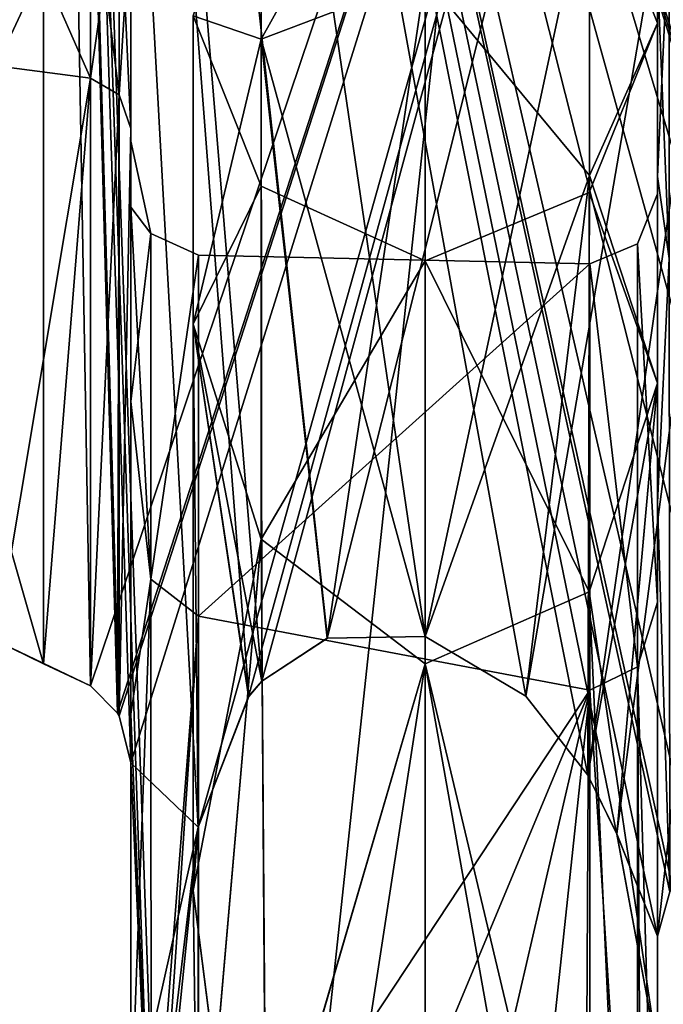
# Model space of a CAD drawing. Header units: millimetres. Extents: x -125 to 171, y -35 to 1363.
# Tile 95 of 256: x -3.56 to -1.18, y 76.03 to 79.68. Entities that reach past the tile are written whole.
import ezdxf

# ---------------------------------------------------------------- set-up
doc = ezdxf.new("R2010")
doc.units = ezdxf.units.MM
doc.header["$LTSCALE"] = 65.185185
for name, color, linetype in [('1067', 7, 'CONTINUOUS'), ('1071', 7, 'CONTINUOUS'), ('1190', 7, 'CONTINUOUS'), ('1193', 7, 'CONTINUOUS'), ('1195', 7, 'CONTINUOUS'), ('1309', 7, 'CONTINUOUS'), ('1406', 7, 'CONTINUOUS'), ('1407', 7, 'CONTINUOUS'), ('1409', 7, 'CONTINUOUS'), ('1411', 7, 'CONTINUOUS'), ('1412', 7, 'CONTINUOUS'), ('1426', 7, 'CONTINUOUS')]:
    doc.layers.add(name, color=color, linetype=linetype)

msp = doc.modelspace()

# ---------------------------------------------------------------- linework, layer by layer
at = {"layer": '1067', "linetype": 'CONTINUOUS'}
for points in [[(-3.65, 77.3746, -7.1188), (-3.4745, 77.2894, -7.2061), (-6.2547, 87, -4.9879), (-3.65, 77.3746, -7.1188)], [(-6.2547, 87, -4.9879), (-3.4745, 77.2894, -7.2061), (-3.4711, 87, -7.2077), (-6.2547, 87, -4.9879)], [(-3.4711, 87, 7.2077), (-5.879, 73.758, 5.4256), (-6.2547, 87, 4.9879), (-3.4711, 87, 7.2077)], [(-4.8301, 71.7, 6.3773), (-5.879, 73.758, 5.4256), (-3.4711, 87, 7.2077), (-4.8301, 71.7, 6.3773)], [(-4.7653, 71.7, 6.4259), (-4.8301, 71.7, 6.3773), (-3.4711, 87, 7.2077), (-4.7653, 71.7, 6.4259)], [(-4.7, 71.7, 6.4738), (-4.7653, 71.7, 6.4259), (-3.4711, 87, 7.2077), (-4.7, 71.7, 6.4738)], [(-4.2, 76.7331, 6.8088), (-4.7, 71.7, 6.4738), (-3.4711, 87, 7.2077), (-4.2, 76.7331, 6.8088)], [(-4.1726, 76.8935, 6.8257), (-4.2, 76.7331, 6.8088), (-3.4711, 87, 7.2077), (-4.1726, 76.8935, 6.8257)], [(-4.1121, 76.9794, 6.8622), (-4.1726, 76.8935, 6.8257), (-3.4711, 87, 7.2077), (-4.1121, 76.9794, 6.8622)], [(-3.8876, 77.1667, 6.9919), (-4.1121, 76.9794, 6.8622), (-3.4711, 87, 7.2077), (-3.8876, 77.1667, 6.9919)], [(-3.65, 77.3746, 7.1188), (-3.8876, 77.1667, 6.9919), (-3.4711, 87, 7.2077), (-3.65, 77.3746, 7.1188)], [(-3.4745, 77.2894, 7.2061), (-3.65, 77.3746, 7.1188), (-3.4711, 87, 7.2077), (-3.4745, 77.2894, 7.2061)], [(-3.4745, 77.2894, -7.2061), (-3.3, 77.2078, -7.2877), (-3.4711, 87, -7.2077), (-3.4745, 77.2894, -7.2061)], [(-3.3, 77.2078, 7.2877), (-3.4745, 77.2894, 7.2061), (-3.4711, 87, 7.2077), (-3.3, 77.2078, 7.2877)], [(-0.0224, 76.0373, -8), (0, 76, -8), (-3.4711, 87, -7.2077), (-0.0224, 76.0373, -8)], [(-3.4711, 87, -7.2077), (0, 76, -8), (0, 87, -8), (-3.4711, 87, -7.2077)], [(-0.045, 76.0748, -7.9999), (-0.0224, 76.0373, -8), (-3.4711, 87, -7.2077), (-0.045, 76.0748, -7.9999)], [(-0.291, 76.3412, -7.9947), (-0.045, 76.0748, -7.9999), (-3.4711, 87, -7.2077), (-0.291, 76.3412, -7.9947)], [(-0.5399, 76.4307, -7.9818), (-0.291, 76.3412, -7.9947), (-3.4711, 87, -7.2077), (-0.5399, 76.4307, -7.9818)], [(-0.7933, 76.4569, -7.9606), (-0.5399, 76.4307, -7.9818), (-3.4711, 87, -7.2077), (-0.7933, 76.4569, -7.9606)], [(-1.05, 76.4935, -7.9308), (-0.7933, 76.4569, -7.9606), (-3.4711, 87, -7.2077), (-1.05, 76.4935, -7.9308)], [(-1.1426, 76.4585, -7.918), (-1.05, 76.4935, -7.9308), (-3.4711, 87, -7.2077), (-1.1426, 76.4585, -7.918)], [(-1.1541, 76.4448, -7.9163), (-1.1426, 76.4585, -7.918), (-3.4711, 87, -7.2077), (-1.1541, 76.4448, -7.9163)], [(-1.2, 76.2809, -7.9095), (-1.1541, 76.4448, -7.9163), (-3.4711, 87, -7.2077), (-1.2, 76.2809, -7.9095)], [(-1.3504, 76.6592, -7.8852), (-1.2, 76.2809, -7.9095), (-3.4711, 87, -7.2077), (-1.3504, 76.6592, -7.8852)], [(-1.4573, 76.8771, -7.8661), (-1.3504, 76.6592, -7.8852), (-3.4711, 87, -7.2077), (-1.4573, 76.8771, -7.8661)], [(-1.6868, 77.1703, -7.8202), (-1.4573, 76.8771, -7.8661), (-3.4711, 87, -7.2077), (-1.6868, 77.1703, -7.8202)], [(-2.06, 77.391, -7.7302), (-1.6868, 77.1703, -7.8202), (-3.4711, 87, -7.2077), (-2.06, 77.391, -7.7302)], [(-2.4226, 77.3854, -7.6244), (-2.06, 77.391, -7.7302), (-3.4711, 87, -7.2077), (-2.4226, 77.3854, -7.6244)], [(-2.6655, 77.2261, -7.5429), (-2.4226, 77.3854, -7.6244), (-3.4711, 87, -7.2077), (-2.6655, 77.2261, -7.5429)], [(-2.714, 77.1686, -7.5256), (-2.6655, 77.2261, -7.5429), (-3.4711, 87, -7.2077), (-2.714, 77.1686, -7.5256)], [(-2.9012, 76.6853, -7.4554), (-2.714, 77.1686, -7.5256), (-3.4711, 87, -7.2077), (-2.9012, 76.6853, -7.4554)], [(-3.0541, 75.1803, -7.3941), (-2.9012, 76.6853, -7.4554), (-3.4711, 87, -7.2077), (-3.0541, 75.1803, -7.3941)], [(-3.0751, 75.2245, -7.3854), (-3.0541, 75.1803, -7.3941), (-3.4711, 87, -7.2077), (-3.0751, 75.2245, -7.3854)], [(-3.15, 76.9233, -7.3537), (-3.0751, 75.2245, -7.3854), (-3.4711, 87, -7.2077), (-3.15, 76.9233, -7.3537)], [(-3.194, 77.097, -7.3347), (-3.15, 76.9233, -7.3537), (-3.4711, 87, -7.2077), (-3.194, 77.097, -7.3347)], [(-3.1994, 77.1067, -7.3324), (-3.194, 77.097, -7.3347), (-3.4711, 87, -7.2077), (-3.1994, 77.1067, -7.3324)], [(-3.3, 77.2078, -7.2877), (-3.1994, 77.1067, -7.3324), (-3.4711, 87, -7.2077), (-3.3, 77.2078, -7.2877)], [(0, 87, 8), (-3.3, 77.2078, 7.2877), (-3.4711, 87, 7.2077), (0, 87, 8)], [(-3.1994, 77.1067, 7.3324), (-3.3, 77.2078, 7.2877), (0, 87, 8), (-3.1994, 77.1067, 7.3324)], [(-3.194, 77.097, 7.3347), (-3.1994, 77.1067, 7.3324), (0, 87, 8), (-3.194, 77.097, 7.3347)], [(-3.15, 76.9233, 7.3537), (-3.194, 77.097, 7.3347), (0, 87, 8), (-3.15, 76.9233, 7.3537)], [(-2.9013, 76.6845, 7.4554), (-3.15, 76.9233, 7.3537), (0, 87, 8), (-2.9013, 76.6845, 7.4554)], [(-2.7142, 77.1684, 7.5255), (-2.9013, 76.6845, 7.4554), (0, 87, 8), (-2.7142, 77.1684, 7.5255)], [(-2.6655, 77.2262, 7.5429), (-2.7142, 77.1684, 7.5255), (0, 87, 8), (-2.6655, 77.2262, 7.5429)], [(-2.4227, 77.3853, 7.6243), (-2.6655, 77.2262, 7.5429), (0, 87, 8), (-2.4227, 77.3853, 7.6243)], [(-2.06, 77.391, 7.7302), (-2.4227, 77.3853, 7.6243), (0, 87, 8), (-2.06, 77.391, 7.7302)], [(-1.687, 77.1705, 7.8201), (-2.06, 77.391, 7.7302), (0, 87, 8), (-1.687, 77.1705, 7.8201)], [(-1.4574, 76.8772, 7.8661), (-1.687, 77.1705, 7.8201), (0, 87, 8), (-1.4574, 76.8772, 7.8661)], [(-1.3507, 76.6599, 7.8851), (-1.4574, 76.8772, 7.8661), (0, 87, 8), (-1.3507, 76.6599, 7.8851)], [(-1.2, 76.2809, 7.9095), (-1.3507, 76.6599, 7.8851), (0, 87, 8), (-1.2, 76.2809, 7.9095)], [(-1.1541, 76.4448, 7.9163), (-1.2, 76.2809, 7.9095), (0, 87, 8), (-1.1541, 76.4448, 7.9163)], [(-3.15, 75.5698, -7.3537), (-3.0751, 75.2245, -7.3854), (-3.15, 76.9233, -7.3537), (-3.15, 75.5698, -7.3537)], [(-3.15, 75.5698, 7.3537), (-3.15, 76.9233, 7.3537), (-2.9013, 76.6845, 7.4554), (-3.15, 75.5698, 7.3537)], [(-3.0751, 75.2245, 7.3854), (-3.15, 75.5698, 7.3537), (-2.9013, 76.6845, 7.4554), (-3.0751, 75.2245, 7.3854)], [(-3.0541, 75.1803, 7.3941), (-3.0751, 75.2245, 7.3854), (-2.9013, 76.6845, 7.4554), (-3.0541, 75.1803, 7.3941)], [(-2.9, 74.9961, -7.4559), (-2.9012, 76.6853, -7.4554), (-3.0541, 75.1803, -7.3941), (-2.9, 74.9961, -7.4559)], [(-2.9, 74.9961, 7.4559), (-3.0541, 75.1803, 7.3941), (-2.9013, 76.6845, 7.4554), (-2.9, 74.9961, 7.4559)], [(-2.9198, 76.4503, -7.4481), (-2.9012, 76.6853, -7.4554), (-2.9, 74.9961, -7.4559), (-2.9198, 76.4503, -7.4481)], [(-2.9198, 76.4503, 7.4481), (-2.9, 74.9961, 7.4559), (-2.9013, 76.6845, 7.4554), (-2.9198, 76.4503, 7.4481)], [(-1.2, 75.8453, 7.9095), (-1.3507, 76.6599, 7.8851), (-1.2, 76.2809, 7.9095), (-1.2, 75.8453, 7.9095)], [(-1.2, 75.8453, -7.9095), (-1.2, 76.2809, -7.9095), (-1.3504, 76.6592, -7.8852), (-1.2, 75.8453, -7.9095)], [(-2.8367, 75.8006, -7.4802), (-2.9198, 76.4503, -7.4481), (-2.9, 74.9961, -7.4559), (-2.8367, 75.8006, -7.4802)], [(-2.8373, 75.8032, 7.4799), (-2.9, 74.9961, 7.4559), (-2.9198, 76.4503, 7.4481), (-2.8373, 75.8032, 7.4799)]]:
    msp.add_3dface(points, dxfattribs=at)
at = {"layer": '1071', "linetype": 'CONTINUOUS'}
for points in [[(-6.3274, 39.5, 17.3843), (0, 39.5, 18.5), (-6.3274, 98.5, 17.3843), (-6.3274, 39.5, 17.3843)], [(-6.3274, 98.5, 17.3843), (0, 39.5, 18.5), (0, 98.5, 18.5), (-6.3274, 98.5, 17.3843)], [(0, 39.5, -18.5), (-6.3274, 39.5, -17.3843), (0, 98.5, -18.5), (0, 39.5, -18.5)], [(0, 98.5, -18.5), (-6.3274, 39.5, -17.3843), (-6.3274, 98.5, -17.3843), (0, 98.5, -18.5)]]:
    msp.add_3dface(points, dxfattribs=at)
at = {"layer": '1190', "linetype": 'CONTINUOUS'}
for points in [[(-1.1561, 78.7905, 5.1857), (-1.1561, 80.0454, 1.8037), (-1.2, 79.0952, 4.3917), (-1.1561, 78.7905, 5.1857)], [(-1.2, 79.0952, 4.3917), (-1.1561, 80.0454, 1.8037), (-1.2, 79.8456, 2.2526), (-1.2, 79.0952, 4.3917)], [(-1.1561, 80.0454, -1.8037), (-1.1561, 78.7905, -5.1857), (-1.2, 79.8456, -2.2526), (-1.1561, 80.0454, -1.8037)], [(-1.2, 79.8456, -2.2526), (-1.1561, 78.7905, -5.1857), (-1.2, 79.0952, -4.3917), (-1.2, 79.8456, -2.2526)], [(-1.2, 77.8867, 6.3096), (-1.1561, 78.7905, 5.1857), (-1.2, 79.0952, 4.3917), (-1.2, 77.8867, 6.3096)], [(-1.2, 79.0952, -4.3917), (-1.1561, 78.7905, -5.1857), (-1.2, 77.8867, -6.3096), (-1.2, 79.0952, -4.3917)], [(-1.1561, 78.7905, -5.1857), (-1.1541, 76.4448, -7.9163), (-1.2, 77.8867, -6.3096), (-1.1561, 78.7905, -5.1857)], [(-1.1541, 76.4448, 7.9163), (-1.1561, 78.7905, 5.1857), (-1.2, 77.8867, 6.3096), (-1.1541, 76.4448, 7.9163)], [(-1.1541, 76.4448, -7.9163), (-1.2, 76.2809, -7.9095), (-1.2, 77.8867, -6.3096), (-1.1541, 76.4448, -7.9163)], [(-1.2, 76.2809, 7.9095), (-1.1541, 76.4448, 7.9163), (-1.2, 77.8867, 6.3096), (-1.2, 76.2809, 7.9095)]]:
    msp.add_3dface(points, dxfattribs=at)
at = {"layer": '1193', "linetype": 'CONTINUOUS'}
for points in [[(-1.45, 78.7707, 1.9038), (-1.45, 78.7707, -1.9038), (-2.9, 78.803, 1.7486), (-1.45, 78.7707, 1.9038)], [(-2.9, 78.803, 1.7486), (-1.45, 78.7707, -1.9038), (-2.9, 78.803, -1.7486), (-2.9, 78.803, 1.7486)], [(-2.9, 78.803, -1.7486), (-1.45, 78.7707, -1.9038), (-2.9, 77.4664, -4.9803), (-2.9, 78.803, -1.7486)], [(-2.9, 77.4664, 4.9803), (-1.45, 78.7707, 1.9038), (-2.9, 78.803, 1.7486), (-2.9, 77.4664, 4.9803)], [(-1.45, 78.7707, -1.9038), (-1.45, 77.1921, -5.3688), (-2.9, 77.4664, -4.9803), (-1.45, 78.7707, -1.9038)], [(-1.45, 77.1921, 5.3688), (-1.45, 78.7707, 1.9038), (-2.9, 77.4664, 4.9803), (-1.45, 77.1921, 5.3688)], [(-1.45, 77.1921, -5.3688), (-2.9, 74.9961, -7.4559), (-2.9, 77.4664, -4.9803), (-1.45, 77.1921, -5.3688)], [(-2.9, 74.9961, 7.4559), (-1.45, 77.1921, 5.3688), (-2.9, 77.4664, 4.9803), (-2.9, 74.9961, 7.4559)], [(-1.45, 74.3189, -7.8675), (-2.9, 74.9961, -7.4559), (-1.45, 77.1921, -5.3688), (-1.45, 74.3189, -7.8675)], [(-2.9, 74.9961, 7.4559), (-2.4658, 74.7572, 7.6105), (-1.45, 77.1921, 5.3688), (-2.9, 74.9961, 7.4559)], [(-2.4658, 74.7572, 7.6105), (-2.06, 74.5601, 7.7302), (-1.45, 77.1921, 5.3688), (-2.4658, 74.7572, 7.6105)], [(-1.45, 77.1921, 5.3688), (-2.06, 74.5601, 7.7302), (-1.7453, 74.4268, 7.8073), (-1.45, 77.1921, 5.3688)], [(-1.45, 74.3189, 7.8675), (-1.45, 77.1921, 5.3688), (-1.7453, 74.4268, 7.8073), (-1.45, 74.3189, 7.8675)]]:
    msp.add_3dface(points, dxfattribs=at)
at = {"layer": '1195', "linetype": 'CONTINUOUS'}
for points in [[(-3.15, 80.1, 0), (-3.15, 79.2719, 4.0053), (-3.15, 78.9807, 2.1089), (-3.15, 80.1, 0)], [(-3.15, 79.2719, -4.0053), (-3.15, 80.1, 0), (-3.15, 78.9807, -2.1089), (-3.15, 79.2719, -4.0053)], [(-3.15, 78.9807, -2.1089), (-3.15, 80.1, 0), (-3.15, 79.225, 0), (-3.15, 78.9807, -2.1089)], [(-3.15, 79.225, 0), (-3.15, 80.1, 0), (-3.15, 78.9807, 2.1089), (-3.15, 79.225, 0)], [(-3.15, 76.9233, -7.3537), (-3.15, 79.2719, -4.0053), (-3.15, 77.1033, -5.8858), (-3.15, 76.9233, -7.3537)], [(-3.15, 76.9233, 7.3537), (-3.15, 75.5698, 7.3537), (-3.15, 79.2719, 4.0053), (-3.15, 76.9233, 7.3537)], [(-3.15, 79.2719, 4.0053), (-3.15, 75.5698, 7.3537), (-3.15, 77.1033, 5.8858), (-3.15, 79.2719, 4.0053)], [(-3.15, 78.9807, 2.1089), (-3.15, 79.2719, 4.0053), (-3.15, 78.2608, 4.1061), (-3.15, 78.9807, 2.1089)], [(-3.15, 78.2608, 4.1061), (-3.15, 79.2719, 4.0053), (-3.15, 77.1033, 5.8858), (-3.15, 78.2608, 4.1061)], [(-3.15, 77.1033, -5.8858), (-3.15, 79.2719, -4.0053), (-3.15, 78.2608, -4.1061), (-3.15, 77.1033, -5.8858)], [(-3.15, 78.2608, -4.1061), (-3.15, 79.2719, -4.0053), (-3.15, 78.9807, -2.1089), (-3.15, 78.2608, -4.1061)], [(-3.15, 75.5698, -7.3537), (-3.15, 76.9233, -7.3537), (-3.15, 77.1033, -5.8858), (-3.15, 75.5698, -7.3537)]]:
    msp.add_3dface(points, dxfattribs=at)
at = {"layer": '1309', "linetype": 'CONTINUOUS'}
for points in [[(-2.06, 79.8344, 4.2034), (-2.06, 80.695, 0), (-2.6672, 79.603, 4.1062), (-2.06, 79.8344, 4.2034)], [(-2.6672, 79.603, 4.1062), (-2.06, 80.695, 0), (-2.6672, 80.4441, 0), (-2.6672, 79.603, 4.1062)], [(-2.6672, 79.603, 4.1062), (-2.6672, 80.4441, 0), (-2.92, 79.6897, 1.6883), (-2.6672, 79.603, 4.1062)], [(-2.6672, 80.4441, 0), (-2.6672, 79.603, -4.1061), (-2.92, 79.6896, -1.6886), (-2.6672, 80.4441, 0)], [(-2.6672, 80.4441, 0), (-2.06, 79.8344, -4.2034), (-2.6672, 79.603, -4.1061), (-2.6672, 80.4441, 0)], [(-2.06, 79.8344, -4.2034), (-2.06, 77.391, -7.7302), (-2.6672, 79.603, -4.1061), (-2.06, 79.8344, -4.2034)], [(-2.4227, 77.3853, 7.6243), (-2.06, 79.8344, 4.2034), (-2.6672, 79.603, 4.1062), (-2.4227, 77.3853, 7.6243)], [(-2.4227, 77.3853, 7.6243), (-2.06, 77.391, 7.7302), (-2.06, 79.8344, 4.2034), (-2.4227, 77.3853, 7.6243)], [(-2.6681, 79.0589, 1.7527), (-2.92, 78.5476, 4.8662), (-2.92, 79.6897, 1.6883), (-2.6681, 79.0589, 1.7527)], [(-2.6681, 79.0589, 1.7527), (-2.92, 79.6897, 1.6883), (-2.92, 79.6896, -1.6886), (-2.6681, 79.0589, 1.7527)], [(-2.92, 78.5476, 4.8662), (-2.6672, 79.603, 4.1062), (-2.92, 79.6897, 1.6883), (-2.92, 78.5476, 4.8662)], [(-2.6681, 79.0589, -1.7527), (-2.6681, 79.0589, 1.7527), (-2.92, 79.6896, -1.6886), (-2.6681, 79.0589, -1.7527)], [(-2.6681, 79.0589, -1.7527), (-2.92, 79.6896, -1.6886), (-2.92, 78.5474, -4.8664), (-2.6681, 79.0589, -1.7527)], [(-2.92, 79.6896, -1.6886), (-2.6672, 79.603, -4.1061), (-2.92, 78.5474, -4.8664), (-2.92, 79.6896, -1.6886)], [(-2.6672, 79.603, -4.1061), (-2.6655, 77.2261, -7.5429), (-2.92, 78.5474, -4.8664), (-2.6672, 79.603, -4.1061)], [(-2.6655, 77.2262, 7.5429), (-2.6672, 79.603, 4.1062), (-2.92, 78.5476, 4.8662), (-2.6655, 77.2262, 7.5429)], [(-2.06, 77.391, -7.7302), (-2.4226, 77.3854, -7.6244), (-2.6672, 79.603, -4.1061), (-2.06, 77.391, -7.7302)], [(-2.4226, 77.3854, -7.6244), (-2.6655, 77.2261, -7.5429), (-2.6672, 79.603, -4.1061), (-2.4226, 77.3854, -7.6244)], [(-2.6655, 77.2262, 7.5429), (-2.4227, 77.3853, 7.6243), (-2.6672, 79.603, 4.1062), (-2.6655, 77.2262, 7.5429)], [(-2.6681, 77.7514, -5.0051), (-2.6681, 79.0589, -1.7527), (-2.92, 78.5474, -4.8664), (-2.6681, 77.7514, -5.0051)], [(-2.6681, 79.0589, 1.7527), (-2.6681, 77.7514, 5.0052), (-2.92, 78.5476, 4.8662), (-2.6681, 79.0589, 1.7527)], [(-2.06, 78.7824, -1.8496), (-2.06, 78.7824, 1.8496), (-2.6681, 79.0589, -1.7527), (-2.06, 78.7824, -1.8496)], [(-2.6681, 79.0589, -1.7527), (-2.06, 78.7824, 1.8496), (-2.6681, 79.0589, 1.7527), (-2.6681, 79.0589, -1.7527)], [(-2.6681, 79.0589, 1.7527), (-2.06, 78.7824, 1.8496), (-2.6681, 77.7514, 5.0052), (-2.6681, 79.0589, 1.7527)], [(-2.6681, 77.7514, -5.0051), (-2.06, 78.7824, -1.8496), (-2.6681, 79.0589, -1.7527), (-2.6681, 77.7514, -5.0051)], [(-2.06, 78.7824, 1.8496), (-2.06, 77.2904, 5.2345), (-2.6681, 77.7514, 5.0052), (-2.06, 78.7824, 1.8496)], [(-2.06, 77.2904, -5.2345), (-2.06, 78.7824, -1.8496), (-2.6681, 77.7514, -5.0051), (-2.06, 77.2904, -5.2345)], [(-2.9198, 76.4503, 7.4481), (-2.9013, 76.6845, 7.4554), (-2.92, 78.5476, 4.8662), (-2.9198, 76.4503, 7.4481)], [(-2.6681, 77.7514, 5.0052), (-2.9198, 76.4503, 7.4481), (-2.92, 78.5476, 4.8662), (-2.6681, 77.7514, 5.0052)], [(-2.9013, 76.6845, 7.4554), (-2.7142, 77.1684, 7.5255), (-2.92, 78.5476, 4.8662), (-2.9013, 76.6845, 7.4554)], [(-2.7142, 77.1684, 7.5255), (-2.6655, 77.2262, 7.5429), (-2.92, 78.5476, 4.8662), (-2.7142, 77.1684, 7.5255)], [(-2.6655, 77.2261, -7.5429), (-2.714, 77.1686, -7.5256), (-2.92, 78.5474, -4.8664), (-2.6655, 77.2261, -7.5429)], [(-2.714, 77.1686, -7.5256), (-2.9012, 76.6853, -7.4554), (-2.92, 78.5474, -4.8664), (-2.714, 77.1686, -7.5256)], [(-2.9012, 76.6853, -7.4554), (-2.9198, 76.4503, -7.4481), (-2.92, 78.5474, -4.8664), (-2.9012, 76.6853, -7.4554)], [(-2.9198, 76.4503, -7.4481), (-2.6681, 77.7514, -5.0051), (-2.92, 78.5474, -4.8664), (-2.9198, 76.4503, -7.4481)], [(-2.9198, 76.4503, -7.4481), (-2.8367, 75.8006, -7.4802), (-2.6681, 77.7514, -5.0051), (-2.9198, 76.4503, -7.4481)], [(-2.8373, 75.8032, 7.4799), (-2.9198, 76.4503, 7.4481), (-2.6681, 77.7514, 5.0052), (-2.8373, 75.8032, 7.4799)], [(-2.6494, 75.2745, 7.5486), (-2.8373, 75.8032, 7.4799), (-2.6681, 77.7514, 5.0052), (-2.6494, 75.2745, 7.5486)], [(-2.8367, 75.8006, -7.4802), (-2.6505, 75.2769, -7.5482), (-2.6681, 77.7514, -5.0051), (-2.8367, 75.8006, -7.4802)], [(-2.6505, 75.2769, -7.5482), (-2.06, 77.2904, -5.2345), (-2.6681, 77.7514, -5.0051), (-2.6505, 75.2769, -7.5482)], [(-2.06, 77.2904, 5.2345), (-2.6494, 75.2745, 7.5486), (-2.6681, 77.7514, 5.0052), (-2.06, 77.2904, 5.2345)], [(-2.6505, 75.2769, -7.5482), (-2.4291, 74.8941, -7.6223), (-2.06, 77.2904, -5.2345), (-2.6505, 75.2769, -7.5482)], [(-2.06, 74.5601, 7.7302), (-2.6494, 75.2745, 7.5486), (-2.06, 77.2904, 5.2345), (-2.06, 74.5601, 7.7302)], [(-2.4291, 74.8941, -7.6223), (-2.06, 74.5601, -7.7302), (-2.06, 77.2904, -5.2345), (-2.4291, 74.8941, -7.6223)]]:
    msp.add_3dface(points, dxfattribs=at)
at = {"layer": '1406', "linetype": 'CONTINUOUS'}
for points in [[(-1.2, 79.8456, 2.2526), (-1.2, 80.1, 0), (-1.2, 79.0299, 1.8873), (-1.2, 79.8456, 2.2526)], [(-1.2, 80.1, 0), (-1.2, 79.8456, -2.2526), (-1.2, 79.0299, 1.8873), (-1.2, 80.1, 0)], [(-1.2, 79.0952, 4.3917), (-1.2, 79.8456, 2.2526), (-1.2, 77.5181, 5.346), (-1.2, 79.0952, 4.3917)], [(-1.2, 77.5181, 5.346), (-1.2, 79.8456, 2.2526), (-1.2, 79.0299, 1.8873), (-1.2, 77.5181, 5.346)], [(-1.2, 79.8456, -2.2526), (-1.2, 79.0952, -4.3917), (-1.2, 79.0299, -1.8873), (-1.2, 79.8456, -2.2526)], [(-1.2, 79.0299, 1.8873), (-1.2, 79.8456, -2.2526), (-1.2, 79.0299, -1.8873), (-1.2, 79.0299, 1.8873)], [(-1.2, 75.8453, 7.9095), (-1.2, 76.2809, 7.9095), (-1.2, 79.0952, 4.3917), (-1.2, 75.8453, 7.9095)], [(-1.2, 75.8453, 7.9095), (-1.2, 79.0952, 4.3917), (-1.2, 77.5181, 5.346), (-1.2, 75.8453, 7.9095)], [(-1.2, 76.2809, 7.9095), (-1.2, 77.8867, 6.3096), (-1.2, 79.0952, 4.3917), (-1.2, 76.2809, 7.9095)], [(-1.2, 79.0952, -4.3917), (-1.2, 77.8867, -6.3096), (-1.2, 77.5181, -5.346), (-1.2, 79.0952, -4.3917)], [(-1.2, 79.0299, -1.8873), (-1.2, 79.0952, -4.3917), (-1.2, 77.5181, -5.346), (-1.2, 79.0299, -1.8873)], [(-1.2, 77.8867, -6.3096), (-1.2, 76.2809, -7.9095), (-1.2, 77.5181, -5.346), (-1.2, 77.8867, -6.3096)], [(-1.2, 76.2809, -7.9095), (-1.2, 75.8453, -7.9095), (-1.2, 77.5181, -5.346), (-1.2, 76.2809, -7.9095)], [(-1.2, 75.8453, -7.9095), (-1.2, 74.7477, -7.9095), (-1.2, 77.5181, -5.346), (-1.2, 75.8453, -7.9095)], [(-1.2, 74.7477, 7.9095), (-1.2, 75.8453, 7.9095), (-1.2, 77.5181, 5.346), (-1.2, 74.7477, 7.9095)]]:
    msp.add_3dface(points, dxfattribs=at)
at = {"layer": '1407', "linetype": 'CONTINUOUS'}
for points in [[(-1.2, 77.5181, 5.346), (-1.2, 79.0299, 1.8873), (-1.2732, 78.8455, 1.9044), (-1.2, 77.5181, 5.346)], [(-1.2, 79.0299, 1.8873), (-1.2, 79.0299, -1.8873), (-1.2732, 78.8455, 1.9044), (-1.2, 79.0299, 1.8873)], [(-1.2, 79.0299, -1.8873), (-1.2, 77.5181, -5.346), (-1.2732, 78.8455, -1.9045), (-1.2, 79.0299, -1.8873)], [(-1.2, 79.0299, -1.8873), (-1.2732, 78.8455, -1.9045), (-1.2732, 78.8455, 1.9044), (-1.2, 79.0299, -1.8873)], [(-1.45, 78.7707, -1.9038), (-1.45, 78.7707, 1.9038), (-1.2732, 78.8455, -1.9045), (-1.45, 78.7707, -1.9038)], [(-1.2732, 77.2781, -5.3758), (-1.45, 78.7707, -1.9038), (-1.2732, 78.8455, -1.9045), (-1.2732, 77.2781, -5.3758)], [(-1.2732, 78.8455, -1.9045), (-1.45, 78.7707, 1.9038), (-1.2732, 78.8455, 1.9044), (-1.2732, 78.8455, -1.9045)], [(-1.2732, 78.8455, 1.9044), (-1.45, 78.7707, 1.9038), (-1.2732, 77.2782, 5.3758), (-1.2732, 78.8455, 1.9044)], [(-1.2, 77.5181, 5.346), (-1.2732, 78.8455, 1.9044), (-1.2732, 77.2782, 5.3758), (-1.2, 77.5181, 5.346)], [(-1.2, 77.5181, -5.346), (-1.2732, 77.2781, -5.3758), (-1.2732, 78.8455, -1.9045), (-1.2, 77.5181, -5.346)], [(-1.45, 77.1921, -5.3688), (-1.45, 78.7707, -1.9038), (-1.2732, 77.2781, -5.3758), (-1.45, 77.1921, -5.3688)], [(-1.45, 78.7707, 1.9038), (-1.45, 77.1921, 5.3688), (-1.2732, 77.2782, 5.3758), (-1.45, 78.7707, 1.9038)], [(-1.2, 74.7477, 7.9095), (-1.2, 77.5181, 5.346), (-1.2732, 77.2782, 5.3758), (-1.2, 74.7477, 7.9095)], [(-1.2, 77.5181, -5.346), (-1.2, 74.7477, -7.9095), (-1.2732, 77.2781, -5.3758), (-1.2, 77.5181, -5.346)], [(-1.45, 77.1921, 5.3688), (-1.2753, 74.4114, 7.8977), (-1.2732, 77.2782, 5.3758), (-1.45, 77.1921, 5.3688)], [(-1.2753, 74.4113, -7.8977), (-1.45, 77.1921, -5.3688), (-1.2732, 77.2781, -5.3758), (-1.2753, 74.4113, -7.8977)], [(-1.2753, 74.4114, 7.8977), (-1.2, 74.7477, 7.9095), (-1.2732, 77.2782, 5.3758), (-1.2753, 74.4114, 7.8977)], [(-1.2579, 74.4448, -7.9005), (-1.2753, 74.4113, -7.8977), (-1.2732, 77.2781, -5.3758), (-1.2579, 74.4448, -7.9005)], [(-1.2, 74.7477, -7.9095), (-1.2579, 74.4448, -7.9005), (-1.2732, 77.2781, -5.3758), (-1.2, 74.7477, -7.9095)], [(-1.45, 74.3189, -7.8675), (-1.45, 77.1921, -5.3688), (-1.2753, 74.4113, -7.8977), (-1.45, 74.3189, -7.8675)], [(-1.45, 77.1921, 5.3688), (-1.45, 74.3189, 7.8675), (-1.2753, 74.4114, 7.8977), (-1.45, 77.1921, 5.3688)]]:
    msp.add_3dface(points, dxfattribs=at)
at = {"layer": '1409', "linetype": 'CONTINUOUS'}
for points in [[(-3.15, 78.9807, -2.1089), (-3.15, 79.225, 0), (-3.0768, 78.8838, -1.7172), (-3.15, 78.9807, -2.1089)], [(-3.15, 79.225, 0), (-3.15, 78.9807, 2.1089), (-3.0768, 78.8838, 1.7172), (-3.15, 79.225, 0)], [(-3.15, 79.225, 0), (-3.0768, 78.8838, 1.7172), (-3.0768, 78.8838, -1.7172), (-3.15, 79.225, 0)], [(-3.15, 78.2608, -4.1061), (-3.15, 78.9807, -2.1089), (-3.0768, 77.6039, -4.9042), (-3.15, 78.2608, -4.1061)], [(-3.15, 78.9807, -2.1089), (-3.0768, 78.8838, -1.7172), (-3.0768, 77.6039, -4.9042), (-3.15, 78.9807, -2.1089)], [(-3.15, 78.9807, 2.1089), (-3.15, 78.2608, 4.1061), (-3.0768, 78.8838, 1.7172), (-3.15, 78.9807, 2.1089)], [(-3.15, 78.2608, 4.1061), (-3.0768, 77.6039, 4.9042), (-3.0768, 78.8838, 1.7172), (-3.15, 78.2608, 4.1061)], [(-2.9, 78.803, 1.7486), (-2.9, 78.803, -1.7486), (-3.0768, 78.8838, 1.7172), (-2.9, 78.803, 1.7486)], [(-3.0768, 77.6039, 4.9042), (-2.9, 78.803, 1.7486), (-3.0768, 78.8838, 1.7172), (-3.0768, 77.6039, 4.9042)], [(-3.0768, 78.8838, 1.7172), (-2.9, 78.803, -1.7486), (-3.0768, 78.8838, -1.7172), (-3.0768, 78.8838, 1.7172)], [(-3.0768, 78.8838, -1.7172), (-2.9, 78.803, -1.7486), (-3.0768, 77.6039, -4.9042), (-3.0768, 78.8838, -1.7172)], [(-2.9, 77.4664, 4.9803), (-2.9, 78.803, 1.7486), (-3.0768, 77.6039, 4.9042), (-2.9, 77.4664, 4.9803)], [(-2.9, 78.803, -1.7486), (-2.9, 77.4664, -4.9803), (-3.0768, 77.6039, -4.9042), (-2.9, 78.803, -1.7486)], [(-3.15, 77.1033, -5.8858), (-3.15, 78.2608, -4.1061), (-3.0768, 77.6039, -4.9042), (-3.15, 77.1033, -5.8858)], [(-3.15, 78.2608, 4.1061), (-3.15, 77.1033, 5.8858), (-3.0768, 77.6039, 4.9042), (-3.15, 78.2608, 4.1061)], [(-3.0751, 75.2245, -7.3854), (-3.15, 77.1033, -5.8858), (-3.0768, 77.6039, -4.9042), (-3.0751, 75.2245, -7.3854)], [(-3.15, 75.5698, 7.3537), (-3.0751, 75.2245, 7.3854), (-3.0768, 77.6039, 4.9042), (-3.15, 75.5698, 7.3537)], [(-3.15, 77.1033, 5.8858), (-3.15, 75.5698, 7.3537), (-3.0768, 77.6039, 4.9042), (-3.15, 77.1033, 5.8858)], [(-2.9, 77.4664, -4.9803), (-3.0751, 75.2245, -7.3854), (-3.0768, 77.6039, -4.9042), (-2.9, 77.4664, -4.9803)], [(-3.0751, 75.2245, 7.3854), (-2.9, 77.4664, 4.9803), (-3.0768, 77.6039, 4.9042), (-3.0751, 75.2245, 7.3854)], [(-2.9, 74.9961, -7.4559), (-3.0751, 75.2245, -7.3854), (-2.9, 77.4664, -4.9803), (-2.9, 74.9961, -7.4559)], [(-3.0751, 75.2245, 7.3854), (-3.0541, 75.1803, 7.3941), (-2.9, 77.4664, 4.9803), (-3.0751, 75.2245, 7.3854)], [(-3.0541, 75.1803, 7.3941), (-2.9, 74.9961, 7.4559), (-2.9, 77.4664, 4.9803), (-3.0541, 75.1803, 7.3941)], [(-3.0751, 75.2245, -7.3854), (-3.15, 75.5698, -7.3537), (-3.15, 77.1033, -5.8858), (-3.0751, 75.2245, -7.3854)]]:
    msp.add_3dface(points, dxfattribs=at)
at = {"layer": '1411', "linetype": 'CONTINUOUS'}
for points in [[(-3.1939, 80.2061, 0), (-3.1939, 79.3966, -3.9833), (-3.3, 80.25), (-3.1939, 80.2061, 0)], [(-3.3, 79.4589, 3.9486), (-3.1939, 80.2061, 0), (-3.3, 80.25), (-3.3, 79.4589, 3.9486)], [(-3.3, 80.25), (-3.1939, 79.3966, -3.9833), (-3.3, 79.4589, -3.9486), (-3.3, 80.25)], [(-3.1939, 79.3966, 3.9833), (-3.1939, 80.2061, 0), (-3.3, 79.4589, 3.9486), (-3.1939, 79.3966, 3.9833)], [(-3.15, 80.1, 0), (-3.15, 79.2719, -4.0053), (-3.1939, 80.2061, 0), (-3.15, 80.1, 0)], [(-3.1939, 79.3966, 3.9833), (-3.15, 80.1, 0), (-3.1939, 80.2061, 0), (-3.1939, 79.3966, 3.9833)], [(-3.1939, 80.2061, 0), (-3.15, 79.2719, -4.0053), (-3.1939, 79.3966, -3.9833), (-3.1939, 80.2061, 0)], [(-3.15, 79.2719, 4.0053), (-3.15, 80.1, 0), (-3.1939, 79.3966, 3.9833), (-3.15, 79.2719, 4.0053)], [(-3.1939, 79.3966, -3.9833), (-3.3, 77.2078, -7.2877), (-3.3, 79.4589, -3.9486), (-3.1939, 79.3966, -3.9833)], [(-3.3, 77.2078, 7.2877), (-3.1939, 79.3966, 3.9833), (-3.3, 79.4589, 3.9486), (-3.3, 77.2078, 7.2877)], [(-3.1994, 77.1067, -7.3324), (-3.3, 77.2078, -7.2877), (-3.1939, 79.3966, -3.9833), (-3.1994, 77.1067, -7.3324)], [(-3.3, 77.2078, 7.2877), (-3.1994, 77.1067, 7.3324), (-3.1939, 79.3966, 3.9833), (-3.3, 77.2078, 7.2877)], [(-3.194, 77.097, -7.3347), (-3.1994, 77.1067, -7.3324), (-3.1939, 79.3966, -3.9833), (-3.194, 77.097, -7.3347)], [(-3.1994, 77.1067, 7.3324), (-3.194, 77.097, 7.3347), (-3.1939, 79.3966, 3.9833), (-3.1994, 77.1067, 7.3324)], [(-3.15, 79.2719, -4.0053), (-3.194, 77.097, -7.3347), (-3.1939, 79.3966, -3.9833), (-3.15, 79.2719, -4.0053)], [(-3.194, 77.097, 7.3347), (-3.15, 79.2719, 4.0053), (-3.1939, 79.3966, 3.9833), (-3.194, 77.097, 7.3347)], [(-3.15, 76.9233, -7.3537), (-3.194, 77.097, -7.3347), (-3.15, 79.2719, -4.0053), (-3.15, 76.9233, -7.3537)], [(-3.194, 77.097, 7.3347), (-3.15, 76.9233, 7.3537), (-3.15, 79.2719, 4.0053), (-3.194, 77.097, 7.3347)]]:
    msp.add_3dface(points, dxfattribs=at)
at = {"layer": '1412', "linetype": 'CONTINUOUS'}
for points in [[(-3.3, 79.4589, 3.9486), (-3.3, 80.25), (-3.65, 79.504, 3.8388), (-3.3, 79.4589, 3.9486)], [(-3.3, 80.25), (-3.3, 79.4589, -3.9486), (-3.65, 80.25), (-3.3, 80.25)], [(-3.65, 79.504, 3.8388), (-3.3, 80.25), (-3.65, 80.25), (-3.65, 79.504, 3.8388)], [(-3.65, 80.25), (-3.3, 79.4589, -3.9486), (-3.65, 79.504, -3.8388), (-3.65, 80.25)], [(-3.3, 79.4589, -3.9486), (-3.65, 77.3746, -7.1188), (-3.65, 79.504, -3.8388), (-3.3, 79.4589, -3.9486)], [(-3.65, 77.3746, 7.1188), (-3.3, 79.4589, 3.9486), (-3.65, 79.504, 3.8388), (-3.65, 77.3746, 7.1188)], [(-3.3, 77.2078, -7.2877), (-3.65, 77.3746, -7.1188), (-3.3, 79.4589, -3.9486), (-3.3, 77.2078, -7.2877)], [(-3.65, 77.3746, 7.1188), (-3.4745, 77.2894, 7.2061), (-3.3, 79.4589, 3.9486), (-3.65, 77.3746, 7.1188)], [(-3.4745, 77.2894, 7.2061), (-3.3, 77.2078, 7.2877), (-3.3, 79.4589, 3.9486), (-3.4745, 77.2894, 7.2061)], [(-3.3, 77.2078, -7.2877), (-3.4745, 77.2894, -7.2061), (-3.65, 77.3746, -7.1188), (-3.3, 77.2078, -7.2877)]]:
    msp.add_3dface(points, dxfattribs=at)
at = {"layer": '1426', "linetype": 'CONTINUOUS'}
for points in [[(-2.06, 79.8344, -4.2034), (-1.4519, 80.2908, -1.7772), (-1.4519, 79.0987, -5.1256), (-2.06, 79.8344, -4.2034)], [(-2.06, 79.8344, 4.2034), (-1.4519, 79.0988, 5.1256), (-1.4519, 80.2908, 1.7771), (-2.06, 79.8344, 4.2034)], [(-1.4519, 80.2908, 1.7771), (-1.4519, 79.0988, 5.1256), (-1.2, 79.6631, 1.8273), (-1.4519, 80.2908, 1.7771)], [(-1.4519, 80.2908, -1.7772), (-1.4519, 80.2908, 1.7771), (-1.2, 79.6631, -1.8273), (-1.4519, 80.2908, -1.7772)], [(-1.2, 79.6631, -1.8273), (-1.4519, 80.2908, 1.7771), (-1.2, 79.6631, 1.8273), (-1.2, 79.6631, -1.8273)], [(-1.4519, 79.0987, -5.1256), (-1.4519, 80.2908, -1.7772), (-1.2, 79.6631, -1.8273), (-1.4519, 79.0987, -5.1256)], [(-2.06, 77.391, -7.7302), (-2.06, 79.8344, -4.2034), (-1.4519, 79.0987, -5.1256), (-2.06, 77.391, -7.7302)], [(-2.06, 79.8344, 4.2034), (-2.06, 77.391, 7.7302), (-1.4519, 79.0988, 5.1256), (-2.06, 79.8344, 4.2034)], [(-1.4528, 79.0351, 1.8666), (-1.4528, 79.0352, -1.8664), (-1.2, 79.6631, 1.8273), (-1.4528, 79.0351, 1.8666)], [(-1.4528, 79.0351, 1.8666), (-1.2, 79.6631, 1.8273), (-1.2, 78.3287, 5.2294), (-1.4528, 79.0351, 1.8666)], [(-1.4528, 79.0352, -1.8664), (-1.2, 78.3287, -5.2294), (-1.2, 79.6631, -1.8273), (-1.4528, 79.0352, -1.8664)], [(-1.4528, 79.0352, -1.8664), (-1.2, 79.6631, -1.8273), (-1.2, 79.6631, 1.8273), (-1.4528, 79.0352, -1.8664)], [(-1.2, 79.6631, 1.8273), (-1.4519, 79.0988, 5.1256), (-1.2, 78.3287, 5.2294), (-1.2, 79.6631, 1.8273)], [(-1.2, 78.3287, -5.2294), (-1.4519, 79.0987, -5.1256), (-1.2, 79.6631, -1.8273), (-1.2, 78.3287, -5.2294)], [(-2.06, 77.391, 7.7302), (-1.687, 77.1705, 7.8201), (-1.4519, 79.0988, 5.1256), (-2.06, 77.391, 7.7302)], [(-1.6868, 77.1703, -7.8202), (-2.06, 77.391, -7.7302), (-1.4519, 79.0987, -5.1256), (-1.6868, 77.1703, -7.8202)], [(-1.687, 77.1705, 7.8201), (-1.4574, 76.8772, 7.8661), (-1.4519, 79.0988, 5.1256), (-1.687, 77.1705, 7.8201)], [(-1.4573, 76.8771, -7.8661), (-1.6868, 77.1703, -7.8202), (-1.4519, 79.0987, -5.1256), (-1.4573, 76.8771, -7.8661)], [(-1.4519, 79.0988, 5.1256), (-1.4574, 76.8772, 7.8661), (-1.2, 78.3287, 5.2294), (-1.4519, 79.0988, 5.1256)], [(-1.4573, 76.8771, -7.8661), (-1.4519, 79.0987, -5.1256), (-1.2, 78.3287, -5.2294), (-1.4573, 76.8771, -7.8661)], [(-1.4528, 79.0351, 1.8666), (-2.06, 78.7824, -1.8496), (-1.4528, 79.0352, -1.8664), (-1.4528, 79.0351, 1.8666)], [(-1.4528, 79.0352, -1.8664), (-2.06, 78.7824, -1.8496), (-1.4528, 77.556, -5.2938), (-1.4528, 79.0352, -1.8664)], [(-2.06, 78.7824, 1.8496), (-2.06, 78.7824, -1.8496), (-1.4528, 79.0351, 1.8666), (-2.06, 78.7824, 1.8496)], [(-1.4528, 77.5559, 5.2939), (-2.06, 78.7824, 1.8496), (-1.4528, 79.0351, 1.8666), (-1.4528, 77.5559, 5.2939)], [(-1.4528, 79.0352, -1.8664), (-1.4528, 77.556, -5.2938), (-1.2, 78.3287, -5.2294), (-1.4528, 79.0352, -1.8664)], [(-1.4528, 77.5559, 5.2939), (-1.4528, 79.0351, 1.8666), (-1.2, 78.3287, 5.2294), (-1.4528, 77.5559, 5.2939)], [(-2.06, 77.2904, 5.2345), (-2.06, 78.7824, 1.8496), (-1.4528, 77.5559, 5.2939), (-2.06, 77.2904, 5.2345)], [(-2.06, 78.7824, -1.8496), (-2.06, 77.2904, -5.2345), (-1.4528, 77.556, -5.2938), (-2.06, 78.7824, -1.8496)], [(-1.4574, 76.8772, 7.8661), (-1.3507, 76.6599, 7.8851), (-1.2, 78.3287, 5.2294), (-1.4574, 76.8772, 7.8661)], [(-1.3504, 76.6592, -7.8852), (-1.4573, 76.8771, -7.8661), (-1.2, 78.3287, -5.2294), (-1.3504, 76.6592, -7.8852)], [(-1.2, 75.8453, 7.9095), (-1.4528, 77.5559, 5.2939), (-1.2, 78.3287, 5.2294), (-1.2, 75.8453, 7.9095)], [(-1.4528, 77.556, -5.2938), (-1.2, 75.8453, -7.9095), (-1.2, 78.3287, -5.2294), (-1.4528, 77.556, -5.2938)], [(-1.3507, 76.6599, 7.8851), (-1.2, 75.8453, 7.9095), (-1.2, 78.3287, 5.2294), (-1.3507, 76.6599, 7.8851)], [(-1.2, 75.8453, -7.9095), (-1.3504, 76.6592, -7.8852), (-1.2, 78.3287, -5.2294), (-1.2, 75.8453, -7.9095)], [(-2.06, 77.2904, -5.2345), (-1.4676, 74.7966, -7.8642), (-1.4528, 77.556, -5.2938), (-2.06, 77.2904, -5.2345)], [(-1.4675, 74.7967, 7.8643), (-2.06, 77.2904, 5.2345), (-1.4528, 77.5559, 5.2939), (-1.4675, 74.7967, 7.8643)], [(-1.4676, 74.7966, -7.8642), (-1.2, 75.8453, -7.9095), (-1.4528, 77.556, -5.2938), (-1.4676, 74.7966, -7.8642)], [(-1.3391, 75.0514, 7.8871), (-1.4675, 74.7967, 7.8643), (-1.4528, 77.5559, 5.2939), (-1.3391, 75.0514, 7.8871)], [(-1.2, 75.8453, 7.9095), (-1.3391, 75.0514, 7.8871), (-1.4528, 77.5559, 5.2939), (-1.2, 75.8453, 7.9095)], [(-2.06, 77.2904, -5.2345), (-2.06, 74.5601, -7.7302), (-1.4676, 74.7966, -7.8642), (-2.06, 77.2904, -5.2345)], [(-2.06, 74.5601, 7.7302), (-2.06, 77.2904, 5.2345), (-1.5903, 74.6481, 7.8403), (-2.06, 74.5601, 7.7302)], [(-2.06, 77.2904, 5.2345), (-1.4675, 74.7967, 7.8643), (-1.5903, 74.6481, 7.8403), (-2.06, 77.2904, 5.2345)]]:
    msp.add_3dface(points, dxfattribs=at)

doc.saveas('drawing.dxf')
